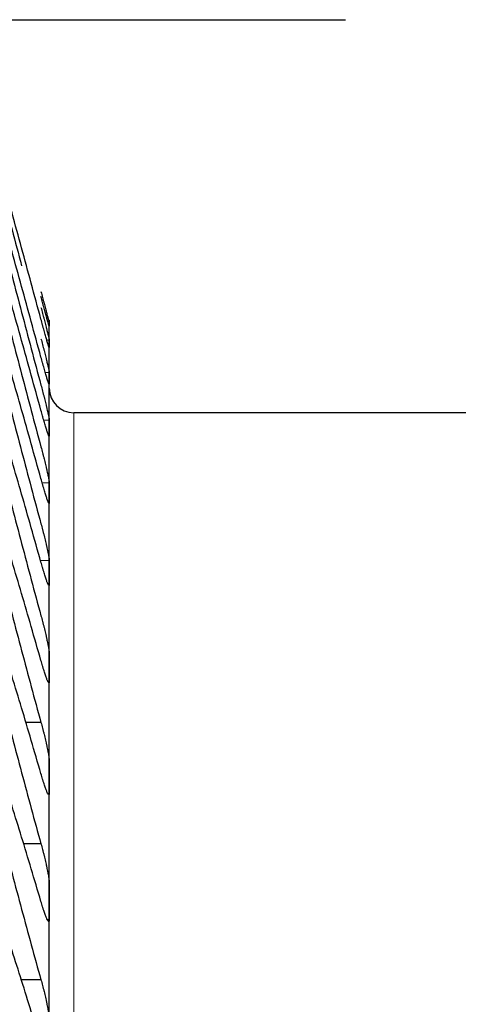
# Model space of a CAD drawing. Header units: inches. Extents: x 0 to 17820, y -10 to 12600.
# Tile 145 of 256: x 6551 to 6579, y 9434 to 9498. Entities that reach past the tile are written whole.
import ezdxf

# ---------------------------------------------------------------- set-up
doc = ezdxf.new("R2010")
doc.units = ezdxf.units.IN
doc.layers.add('1', color=7, linetype='Continuous', true_color=0xffffff)

msp = doc.modelspace()

# ---------------------------------------------------------------- linework, layer by layer
at = {"layer": '1', "color": 2, "linetype": 'Continuous', "lineweight": 25}
for p, q in [((6507.534, 9498.354), (6572.073, 9498.354)), ((6552.834, 9478.854), (6552.834, 9478.574)), ((6552.834, 9477.331), (6552.834, 9478.574)), ((6552.834, 9475.097), (6552.834, 9477.331)), ((6552.834, 9471.874), (6552.834, 9475.097)), ((6658.834, 9472.854), (6554.434, 9472.854)), ((6552.834, 9467.667), (6552.834, 9471.874)), ((6552.834, 9462.484), (6552.834, 9467.667)), ((6552.834, 9456.333), (6552.834, 9462.484)), ((6552.834, 9449.223), (6552.834, 9456.333)), ((6552.296, 9452.77), (6551.3, 9452.77)), ((6552.834, 9441.166), (6552.834, 9449.223)), ((6552.296, 9444.894), (6551.15, 9444.894)), ((6552.834, 9432.176), (6552.834, 9441.166)), ((6552.296, 9436.077), (6550.994, 9436.077))]:
    msp.add_line(p, q, dxfattribs=at)
at = {"layer": '1', "color": 110, "linetype": 'Continuous', "lineweight": 13}
for p, q in [((6552.831, 9477.572), (6552.674, 9477.572)), ((6552.831, 9475.474), (6552.574, 9475.474)), ((6554.434, 9472.854), (6554.434, 8942.834)), ((6552.831, 9472.387), (6552.474, 9472.387)), ((6552.831, 9471.36), (6552.808, 9471.36)), ((6552.831, 9468.316), (6552.371, 9468.316)), ((6552.831, 9467.018), (6552.804, 9467.018)), ((6552.831, 9463.268), (6552.32, 9463.268)), ((6552.831, 9461.7), (6552.787, 9461.7)), ((6552.831, 9439.987), (6552.705, 9439.987))]:
    msp.add_line(p, q, dxfattribs=at)
at = {"layer": '1', "color": 2, "linetype": 'Continuous', "lineweight": 25}
msp.add_arc((6554.434, 9474.454), 1.6, 180, 270, dxfattribs=at)
for points in [[(6552.296, 9478.929), (6552.085, 9479.708), (6551.665, 9481.258), (6551.04, 9483.554), (6550.421, 9485.821), (6550.011, 9487.312), (6549.807, 9488.053)], [(6552.296, 9476.47), (6552.085, 9477.244), (6551.665, 9478.782), (6551.04, 9481.054), (6550.421, 9483.292), (6550.011, 9484.762), (6549.807, 9485.491)], [(6549.807, 9484.076), (6550.011, 9483.292), (6550.421, 9481.724), (6551.04, 9479.368), (6551.665, 9477.009), (6552.085, 9475.435), (6552.296, 9474.647)], [(6552.296, 9473.021), (6552.085, 9473.788), (6551.665, 9475.311), (6551.04, 9477.556), (6550.421, 9479.762), (6550.011, 9481.208), (6549.807, 9481.924)], [(6549.807, 9480.077), (6550.011, 9479.29), (6550.421, 9477.715), (6551.04, 9475.356), (6551.665, 9472.997), (6552.085, 9471.426), (6552.296, 9470.641)], [(6552.831, 9478.677), (6552.833, 9478.643), (6552.834, 9478.608), (6552.834, 9478.574)], [(6552.834, 9478.574), (6552.834, 9478.54), (6552.833, 9478.505), (6552.831, 9478.471)], [(6552.296, 9468.587), (6552.085, 9469.346), (6551.665, 9470.851), (6551.04, 9473.065), (6550.421, 9475.237), (6550.011, 9476.655), (6549.807, 9477.358)], [(6552.831, 9477.572), (6552.833, 9477.492), (6552.834, 9477.412), (6552.834, 9477.331)], [(6552.834, 9477.331), (6552.834, 9477.251), (6552.833, 9477.171), (6552.831, 9477.091)], [(6549.807, 9475.082), (6550.011, 9474.292), (6550.421, 9472.714), (6551.04, 9470.354), (6551.665, 9468.001), (6552.085, 9466.436), (6552.296, 9465.654)], [(6552.831, 9475.474), (6552.833, 9475.348), (6552.834, 9475.222), (6552.834, 9475.097)], [(6552.834, 9475.097), (6552.834, 9474.971), (6552.833, 9474.845), (6552.831, 9474.719)], [(6552.831, 9472.387), (6552.833, 9472.216), (6552.834, 9472.045), (6552.834, 9471.874)], [(6552.834, 9471.874), (6552.834, 9471.702), (6552.833, 9471.531), (6552.831, 9471.36)], [(6552.296, 9463.174), (6552.085, 9463.925), (6551.665, 9465.409), (6551.04, 9467.589), (6550.421, 9469.722), (6550.011, 9471.112), (6549.807, 9471.799)], [(6549.807, 9469.098), (6550.011, 9468.307), (6550.421, 9466.729), (6551.04, 9464.372), (6551.665, 9462.027), (6552.085, 9460.47), (6552.296, 9459.694)], [(6552.831, 9468.316), (6552.833, 9468.1), (6552.834, 9467.884), (6552.834, 9467.667)], [(6552.834, 9467.667), (6552.834, 9467.451), (6552.833, 9467.234), (6552.831, 9467.018)], [(6552.296, 9456.793), (6552.085, 9457.532), (6551.665, 9458.995), (6551.04, 9461.137), (6550.421, 9463.227), (6550.011, 9464.587), (6549.807, 9465.257)], [(6552.831, 9463.268), (6552.833, 9463.007), (6552.834, 9462.745), (6552.834, 9462.484)], [(6552.834, 9462.484), (6552.834, 9462.223), (6552.833, 9461.961), (6552.831, 9461.7)], [(6549.807, 9462.136), (6550.011, 9461.345), (6550.421, 9459.768), (6551.04, 9457.418), (6551.665, 9455.085), (6552.085, 9453.54), (6552.296, 9452.77)], [(6552.296, 9449.452), (6552.085, 9450.18), (6551.665, 9451.618), (6551.04, 9453.719), (6550.421, 9455.764), (6550.011, 9457.089), (6549.807, 9457.743)], [(6552.831, 9457.25), (6552.833, 9456.944), (6552.834, 9456.638), (6552.834, 9456.333)], [(6552.834, 9456.333), (6552.834, 9456.027), (6552.833, 9455.721), (6552.831, 9455.416)], [(6549.807, 9454.205), (6550.011, 9453.416), (6550.421, 9451.843), (6551.04, 9449.505), (6551.665, 9447.187), (6552.085, 9445.656), (6552.296, 9444.894)], [(6552.831, 9450.272), (6552.833, 9449.922), (6552.834, 9449.573), (6552.834, 9449.223)], [(6552.296, 9441.163), (6552.085, 9441.879), (6551.665, 9443.29), (6551.04, 9445.346), (6550.421, 9447.342), (6550.011, 9448.633), (6549.807, 9449.268)], [(6552.834, 9449.223), (6552.834, 9448.873), (6552.833, 9448.524), (6552.831, 9448.174)], [(6549.807, 9445.32), (6550.011, 9444.533), (6550.421, 9442.967), (6551.04, 9440.643), (6551.665, 9438.345), (6552.085, 9436.83), (6552.296, 9436.077)], [(6552.831, 9442.345), (6552.833, 9441.952), (6552.834, 9441.559), (6552.834, 9441.166)], [(6552.834, 9441.166), (6552.834, 9440.773), (6552.833, 9440.38), (6552.831, 9439.987)], [(6552.296, 9431.941), (6552.085, 9432.643), (6551.665, 9434.024), (6551.04, 9436.033), (6550.421, 9437.977), (6550.011, 9439.23), (6549.807, 9439.845)], [(6549.807, 9435.494), (6550.011, 9434.711), (6550.421, 9433.154), (6551.04, 9430.849), (6551.665, 9428.574), (6552.085, 9427.078), (6552.296, 9426.334)]]:
    msp.add_open_spline(points, degree=3, dxfattribs=at)
for points, knots in [([(6549.807, 9487.072), (6550.011, 9486.293), (6550.42, 9484.736), (6550.832, 9483.174), (6551.039, 9482.393)], [0, 0, 0, 0, 0.500924, 1, 1, 1, 1]), ([(6552.296, 9480.719), (6552.331, 9480.59), (6552.365, 9480.462), (6552.415, 9480.274), (6552.432, 9480.212), (6552.456, 9480.119), (6552.465, 9480.088), (6552.481, 9480.026), (6552.489, 9479.996), (6552.529, 9479.845), (6552.56, 9479.73), (6552.603, 9479.566), (6552.617, 9479.513), (6552.637, 9479.435), (6552.644, 9479.41), (6552.657, 9479.36), (6552.664, 9479.336), (6552.695, 9479.217), (6552.717, 9479.131), (6552.742, 9479.035), (6552.747, 9479.017), (6552.756, 9478.981), (6552.761, 9478.963), (6552.773, 9478.914), (6552.781, 9478.884), (6552.802, 9478.802), (6552.813, 9478.759), (6552.822, 9478.721), (6552.823, 9478.715), (6552.826, 9478.703), (6552.827, 9478.697), (6552.83, 9478.685), (6552.831, 9478.679), (6552.831, 9478.677)], [0, 0, 0, 0, 0.125, 0.125, 0.1875, 0.1875, 0.21875, 0.21875, 0.25, 0.25, 0.375, 0.375, 0.4375, 0.4375, 0.46875, 0.46875, 0.5, 0.5, 0.625, 0.625, 0.65625, 0.65625, 0.6875, 0.6875, 0.75, 0.75, 0.875, 0.875, 0.90625, 0.90625, 0.9375, 0.9375, 1, 1, 1, 1]), ([(6552.831, 9478.471), (6552.831, 9478.469), (6552.829, 9478.472), (6552.821, 9478.495), (6552.812, 9478.524), (6552.804, 9478.55), (6552.801, 9478.559), (6552.795, 9478.58), (6552.792, 9478.591), (6552.774, 9478.65), (6552.758, 9478.709), (6552.733, 9478.796), (6552.728, 9478.814), (6552.72, 9478.843), (6552.717, 9478.853), (6552.711, 9478.872), (6552.697, 9478.922), (6552.671, 9479.017), (6552.645, 9479.111), (6552.618, 9479.208), (6552.604, 9479.259), (6552.56, 9479.419), (6552.529, 9479.53), (6552.482, 9479.705), (6552.466, 9479.765), (6552.441, 9479.856), (6552.432, 9479.887), (6552.416, 9479.949), (6552.407, 9479.98), (6552.365, 9480.137), (6552.331, 9480.264), (6552.296, 9480.393)], [0, 0, 0, 0, 0.0625, 0.125, 0.1875, 0.1875, 0.21875, 0.21875, 0.25, 0.25, 0.375, 0.375, 0.40625, 0.40625, 0.421875, 0.421875, 0.4375, 0.5, 0.5625, 0.5625, 0.625, 0.625, 0.75, 0.75, 0.8125, 0.8125, 0.84375, 0.84375, 0.875, 0.875, 1, 1, 1, 1]), ([(6552.296, 9479.69), (6552.331, 9479.561), (6552.365, 9479.433), (6552.415, 9479.244), (6552.432, 9479.181), (6552.456, 9479.087), (6552.465, 9479.056), (6552.481, 9478.993), (6552.489, 9478.962), (6552.529, 9478.809), (6552.56, 9478.692), (6552.603, 9478.524), (6552.617, 9478.47), (6552.637, 9478.39), (6552.644, 9478.363), (6552.657, 9478.312), (6552.664, 9478.287), (6552.695, 9478.164), (6552.717, 9478.074), (6552.742, 9477.973), (6552.747, 9477.953), (6552.756, 9477.915), (6552.761, 9477.897), (6552.773, 9477.844), (6552.781, 9477.811), (6552.802, 9477.723), (6552.813, 9477.675), (6552.822, 9477.631), (6552.823, 9477.622), (6552.826, 9477.608), (6552.827, 9477.601), (6552.83, 9477.585), (6552.831, 9477.577), (6552.831, 9477.572)], [0, 0, 0, 0, 0.125, 0.125, 0.1875, 0.1875, 0.21875, 0.21875, 0.25, 0.25, 0.375, 0.375, 0.4375, 0.4375, 0.46875, 0.46875, 0.5, 0.5, 0.625, 0.625, 0.65625, 0.65625, 0.6875, 0.6875, 0.75, 0.75, 0.875, 0.875, 0.90625, 0.90625, 0.9375, 0.9375, 1, 1, 1, 1]), ([(6552.831, 9477.091), (6552.831, 9477.086), (6552.829, 9477.084), (6552.821, 9477.099), (6552.812, 9477.122), (6552.804, 9477.145), (6552.801, 9477.153), (6552.795, 9477.171), (6552.792, 9477.181), (6552.774, 9477.234), (6552.758, 9477.288), (6552.733, 9477.37), (6552.728, 9477.387), (6552.72, 9477.414), (6552.717, 9477.423), (6552.711, 9477.441), (6552.697, 9477.488), (6552.671, 9477.579), (6552.645, 9477.669), (6552.618, 9477.763), (6552.604, 9477.813), (6552.56, 9477.967), (6552.529, 9478.076), (6552.482, 9478.248), (6552.466, 9478.306), (6552.441, 9478.396), (6552.432, 9478.427), (6552.416, 9478.488), (6552.407, 9478.519), (6552.365, 9478.674), (6552.331, 9478.8), (6552.296, 9478.929)], [0, 0, 0, 0, 0.0625, 0.125, 0.1875, 0.1875, 0.21875, 0.21875, 0.25, 0.25, 0.375, 0.375, 0.40625, 0.40625, 0.421875, 0.421875, 0.4375, 0.5, 0.5625, 0.5625, 0.625, 0.625, 0.75, 0.75, 0.8125, 0.8125, 0.84375, 0.84375, 0.875, 0.875, 1, 1, 1, 1]), ([(6552.296, 9477.664), (6552.331, 9477.536), (6552.365, 9477.408), (6552.415, 9477.218), (6552.432, 9477.155), (6552.456, 9477.06), (6552.465, 9477.028), (6552.481, 9476.966), (6552.489, 9476.934), (6552.529, 9476.779), (6552.56, 9476.66), (6552.603, 9476.489), (6552.617, 9476.433), (6552.637, 9476.351), (6552.644, 9476.323), (6552.657, 9476.27), (6552.664, 9476.244), (6552.695, 9476.117), (6552.717, 9476.024), (6552.742, 9475.918), (6552.747, 9475.897), (6552.756, 9475.857), (6552.761, 9475.837), (6552.773, 9475.781), (6552.781, 9475.746), (6552.802, 9475.65), (6552.813, 9475.598), (6552.822, 9475.547), (6552.823, 9475.538), (6552.826, 9475.521), (6552.827, 9475.513), (6552.83, 9475.492), (6552.831, 9475.481), (6552.831, 9475.474)], [0, 0, 0, 0, 0.125, 0.125, 0.1875, 0.1875, 0.21875, 0.21875, 0.25, 0.25, 0.375, 0.375, 0.4375, 0.4375, 0.46875, 0.46875, 0.5, 0.5, 0.625, 0.625, 0.65625, 0.65625, 0.6875, 0.6875, 0.75, 0.75, 0.875, 0.875, 0.90625, 0.90625, 0.9375, 0.9375, 1, 1, 1, 1]), ([(6552.831, 9474.719), (6552.831, 9474.712), (6552.829, 9474.704), (6552.821, 9474.712), (6552.812, 9474.73), (6552.804, 9474.748), (6552.801, 9474.755), (6552.795, 9474.771), (6552.792, 9474.779), (6552.774, 9474.826), (6552.758, 9474.875), (6552.733, 9474.951), (6552.728, 9474.967), (6552.72, 9474.992), (6552.717, 9475.001), (6552.711, 9475.018), (6552.697, 9475.062), (6552.671, 9475.149), (6552.645, 9475.235), (6552.618, 9475.325), (6552.604, 9475.373), (6552.56, 9475.523), (6552.529, 9475.629), (6552.482, 9475.797), (6552.466, 9475.855), (6552.441, 9475.943), (6552.432, 9475.973), (6552.416, 9476.033), (6552.407, 9476.064), (6552.365, 9476.217), (6552.331, 9476.342), (6552.296, 9476.47)], [0, 0, 0, 0, 0.0625, 0.125, 0.1875, 0.1875, 0.21875, 0.21875, 0.25, 0.25, 0.375, 0.375, 0.40625, 0.40625, 0.421875, 0.421875, 0.4375, 0.5, 0.5625, 0.5625, 0.625, 0.625, 0.75, 0.75, 0.8125, 0.8125, 0.84375, 0.84375, 0.875, 0.875, 1, 1, 1, 1]), ([(6552.296, 9474.647), (6552.331, 9474.519), (6552.365, 9474.391), (6552.415, 9474.2), (6552.432, 9474.137), (6552.456, 9474.042), (6552.465, 9474.01), (6552.481, 9473.946), (6552.489, 9473.915), (6552.529, 9473.758), (6552.56, 9473.637), (6552.603, 9473.462), (6552.617, 9473.405), (6552.637, 9473.321), (6552.644, 9473.293), (6552.657, 9473.238), (6552.664, 9473.212), (6552.695, 9473.08), (6552.717, 9472.984), (6552.742, 9472.873), (6552.747, 9472.851), (6552.756, 9472.809), (6552.761, 9472.788), (6552.773, 9472.728), (6552.781, 9472.692), (6552.802, 9472.589), (6552.813, 9472.532), (6552.822, 9472.475), (6552.823, 9472.464), (6552.826, 9472.444), (6552.827, 9472.435), (6552.83, 9472.411), (6552.831, 9472.397), (6552.831, 9472.387)], [0, 0, 0, 0, 0.125, 0.125, 0.1875, 0.1875, 0.21875, 0.21875, 0.25, 0.25, 0.375, 0.375, 0.4375, 0.4375, 0.46875, 0.46875, 0.5, 0.5, 0.625, 0.625, 0.65625, 0.65625, 0.6875, 0.6875, 0.75, 0.75, 0.875, 0.875, 0.90625, 0.90625, 0.9375, 0.9375, 1, 1, 1, 1]), ([(6552.831, 9471.36), (6552.831, 9471.35), (6552.829, 9471.336), (6552.821, 9471.336), (6552.812, 9471.349), (6552.804, 9471.364), (6552.801, 9471.369), (6552.795, 9471.382), (6552.792, 9471.39), (6552.774, 9471.43), (6552.758, 9471.474), (6552.733, 9471.544), (6552.728, 9471.559), (6552.72, 9471.582), (6552.717, 9471.59), (6552.711, 9471.607), (6552.697, 9471.648), (6552.671, 9471.73), (6552.645, 9471.812), (6552.618, 9471.899), (6552.604, 9471.944), (6552.56, 9472.089), (6552.529, 9472.192), (6552.482, 9472.357), (6552.466, 9472.413), (6552.441, 9472.5), (6552.432, 9472.529), (6552.416, 9472.589), (6552.407, 9472.619), (6552.365, 9472.77), (6552.331, 9472.894), (6552.296, 9473.021)], [0, 0, 0, 0, 0.0625, 0.125, 0.1875, 0.1875, 0.21875, 0.21875, 0.25, 0.25, 0.375, 0.375, 0.40625, 0.40625, 0.421875, 0.421875, 0.4375, 0.5, 0.5625, 0.5625, 0.625, 0.625, 0.75, 0.75, 0.8125, 0.8125, 0.84375, 0.84375, 0.875, 0.875, 1, 1, 1, 1]), ([(6552.296, 9470.641), (6552.331, 9470.514), (6552.365, 9470.387), (6552.415, 9470.196), (6552.432, 9470.132), (6552.456, 9470.036), (6552.465, 9470.004), (6552.481, 9469.94), (6552.489, 9469.909), (6552.529, 9469.751), (6552.56, 9469.628), (6552.603, 9469.45), (6552.617, 9469.392), (6552.637, 9469.305), (6552.644, 9469.277), (6552.657, 9469.221), (6552.664, 9469.194), (6552.695, 9469.059), (6552.717, 9468.958), (6552.742, 9468.843), (6552.747, 9468.82), (6552.756, 9468.776), (6552.761, 9468.754), (6552.773, 9468.691), (6552.781, 9468.652), (6552.802, 9468.543), (6552.813, 9468.481), (6552.822, 9468.418), (6552.823, 9468.406), (6552.826, 9468.384), (6552.827, 9468.374), (6552.83, 9468.345), (6552.831, 9468.329), (6552.831, 9468.316)], [0, 0, 0, 0, 0.125, 0.125, 0.1875, 0.1875, 0.21875, 0.21875, 0.25, 0.25, 0.375, 0.375, 0.4375, 0.4375, 0.46875, 0.46875, 0.5, 0.5, 0.625, 0.625, 0.65625, 0.65625, 0.6875, 0.6875, 0.75, 0.75, 0.875, 0.875, 0.90625, 0.90625, 0.9375, 0.9375, 1, 1, 1, 1]), ([(6552.831, 9467.018), (6552.831, 9467.005), (6552.829, 9466.987), (6552.821, 9466.978), (6552.812, 9466.986), (6552.804, 9466.997), (6552.801, 9467.001), (6552.795, 9467.011), (6552.792, 9467.017), (6552.774, 9467.051), (6552.758, 9467.091), (6552.733, 9467.155), (6552.728, 9467.168), (6552.72, 9467.19), (6552.717, 9467.197), (6552.711, 9467.212), (6552.697, 9467.251), (6552.671, 9467.328), (6552.645, 9467.406), (6552.618, 9467.489), (6552.604, 9467.533), (6552.56, 9467.672), (6552.529, 9467.772), (6552.482, 9467.932), (6552.466, 9467.987), (6552.441, 9468.072), (6552.432, 9468.101), (6552.416, 9468.16), (6552.407, 9468.189), (6552.365, 9468.338), (6552.331, 9468.46), (6552.296, 9468.587)], [0, 0, 0, 0, 0.0625, 0.125, 0.1875, 0.1875, 0.21875, 0.21875, 0.25, 0.25, 0.375, 0.375, 0.40625, 0.40625, 0.421875, 0.421875, 0.4375, 0.5, 0.5625, 0.5625, 0.625, 0.625, 0.75, 0.75, 0.8125, 0.8125, 0.84375, 0.84375, 0.875, 0.875, 1, 1, 1, 1]), ([(6552.296, 9465.654), (6552.331, 9465.528), (6552.365, 9465.402), (6552.415, 9465.211), (6552.432, 9465.147), (6552.456, 9465.051), (6552.465, 9465.019), (6552.481, 9464.954), (6552.489, 9464.922), (6552.529, 9464.763), (6552.56, 9464.639), (6552.603, 9464.458), (6552.617, 9464.399), (6552.637, 9464.311), (6552.644, 9464.282), (6552.657, 9464.225), (6552.664, 9464.196), (6552.695, 9464.058), (6552.717, 9463.954), (6552.742, 9463.834), (6552.747, 9463.811), (6552.756, 9463.765), (6552.761, 9463.742), (6552.773, 9463.676), (6552.781, 9463.635), (6552.802, 9463.519), (6552.813, 9463.453), (6552.822, 9463.384), (6552.823, 9463.37), (6552.826, 9463.346), (6552.827, 9463.334), (6552.83, 9463.302), (6552.831, 9463.283), (6552.831, 9463.268)], [0, 0, 0, 0, 0.125, 0.125, 0.1875, 0.1875, 0.21875, 0.21875, 0.25, 0.25, 0.375, 0.375, 0.4375, 0.4375, 0.46875, 0.46875, 0.5, 0.5, 0.625, 0.625, 0.65625, 0.65625, 0.6875, 0.6875, 0.75, 0.75, 0.875, 0.875, 0.90625, 0.90625, 0.9375, 0.9375, 1, 1, 1, 1]), ([(6552.831, 9461.7), (6552.831, 9461.685), (6552.829, 9461.661), (6552.821, 9461.645), (6552.812, 9461.647), (6552.804, 9461.654), (6552.801, 9461.657), (6552.795, 9461.665), (6552.792, 9461.67), (6552.774, 9461.697), (6552.758, 9461.731), (6552.733, 9461.789), (6552.728, 9461.802), (6552.72, 9461.822), (6552.717, 9461.828), (6552.711, 9461.842), (6552.697, 9461.878), (6552.671, 9461.949), (6552.645, 9462.023), (6552.618, 9462.102), (6552.604, 9462.144), (6552.56, 9462.278), (6552.529, 9462.375), (6552.482, 9462.53), (6552.466, 9462.584), (6552.441, 9462.667), (6552.432, 9462.696), (6552.416, 9462.753), (6552.407, 9462.782), (6552.365, 9462.928), (6552.331, 9463.049), (6552.296, 9463.174)], [0, 0, 0, 0, 0.0625, 0.125, 0.1875, 0.1875, 0.21875, 0.21875, 0.25, 0.25, 0.375, 0.375, 0.40625, 0.40625, 0.421875, 0.421875, 0.4375, 0.5, 0.5625, 0.5625, 0.625, 0.625, 0.75, 0.75, 0.8125, 0.8125, 0.84375, 0.84375, 0.875, 0.875, 1, 1, 1, 1]), ([(6552.296, 9459.694), (6552.331, 9459.57), (6552.365, 9459.444), (6552.415, 9459.253), (6552.432, 9459.189), (6552.456, 9459.093), (6552.465, 9459.061), (6552.481, 9458.996), (6552.489, 9458.964), (6552.529, 9458.804), (6552.56, 9458.679), (6552.603, 9458.495), (6552.617, 9458.435), (6552.637, 9458.345), (6552.644, 9458.315), (6552.657, 9458.257), (6552.664, 9458.228), (6552.695, 9458.087), (6552.717, 9457.98), (6552.742, 9457.856), (6552.747, 9457.831), (6552.756, 9457.783), (6552.761, 9457.759), (6552.773, 9457.691), (6552.781, 9457.647), (6552.802, 9457.526), (6552.813, 9457.455), (6552.822, 9457.379), (6552.823, 9457.365), (6552.826, 9457.338), (6552.827, 9457.325), (6552.83, 9457.289), (6552.831, 9457.268), (6552.831, 9457.25)], [0, 0, 0, 0, 0.125, 0.125, 0.1875, 0.1875, 0.21875, 0.21875, 0.25, 0.25, 0.375, 0.375, 0.4375, 0.4375, 0.46875, 0.46875, 0.5, 0.5, 0.625, 0.625, 0.65625, 0.65625, 0.6875, 0.6875, 0.75, 0.75, 0.875, 0.875, 0.90625, 0.90625, 0.9375, 0.9375, 1, 1, 1, 1]), ([(6552.831, 9455.416), (6552.831, 9455.398), (6552.829, 9455.369), (6552.821, 9455.345), (6552.812, 9455.342), (6552.804, 9455.345), (6552.801, 9455.346), (6552.795, 9455.352), (6552.792, 9455.355), (6552.774, 9455.376), (6552.758, 9455.405), (6552.733, 9455.457), (6552.728, 9455.468), (6552.72, 9455.486), (6552.717, 9455.492), (6552.711, 9455.505), (6552.697, 9455.538), (6552.671, 9455.604), (6552.645, 9455.674), (6552.618, 9455.748), (6552.604, 9455.788), (6552.56, 9455.916), (6552.529, 9456.009), (6552.482, 9456.161), (6552.466, 9456.213), (6552.441, 9456.294), (6552.432, 9456.322), (6552.416, 9456.378), (6552.407, 9456.406), (6552.365, 9456.549), (6552.331, 9456.669), (6552.296, 9456.793)], [0, 0, 0, 0, 0.0625, 0.125, 0.1875, 0.1875, 0.21875, 0.21875, 0.25, 0.25, 0.375, 0.375, 0.40625, 0.40625, 0.421875, 0.421875, 0.4375, 0.5, 0.5625, 0.5625, 0.625, 0.625, 0.75, 0.75, 0.8125, 0.8125, 0.84375, 0.84375, 0.875, 0.875, 1, 1, 1, 1]), ([(6552.296, 9452.77), (6552.331, 9452.647), (6552.365, 9452.522), (6552.415, 9452.332), (6552.432, 9452.268), (6552.456, 9452.172), (6552.465, 9452.14), (6552.481, 9452.075), (6552.489, 9452.043), (6552.529, 9451.882), (6552.56, 9451.756), (6552.603, 9451.57), (6552.617, 9451.509), (6552.637, 9451.418), (6552.644, 9451.388), (6552.657, 9451.328), (6552.664, 9451.299), (6552.695, 9451.154), (6552.717, 9451.044), (6552.742, 9450.916), (6552.747, 9450.891), (6552.756, 9450.841), (6552.761, 9450.816), (6552.773, 9450.745), (6552.781, 9450.7), (6552.802, 9450.572), (6552.813, 9450.496), (6552.822, 9450.415), (6552.823, 9450.399), (6552.826, 9450.37), (6552.827, 9450.356), (6552.83, 9450.316), (6552.831, 9450.292), (6552.831, 9450.272)], [0, 0, 0, 0, 0.125, 0.125, 0.1875, 0.1875, 0.21875, 0.21875, 0.25, 0.25, 0.375, 0.375, 0.4375, 0.4375, 0.46875, 0.46875, 0.5, 0.5, 0.625, 0.625, 0.65625, 0.65625, 0.6875, 0.6875, 0.75, 0.75, 0.875, 0.875, 0.90625, 0.90625, 0.9375, 0.9375, 1, 1, 1, 1]), ([(6552.831, 9448.174), (6552.831, 9448.154), (6552.829, 9448.12), (6552.821, 9448.088), (6552.812, 9448.08), (6552.804, 9448.078), (6552.801, 9448.079), (6552.795, 9448.081), (6552.792, 9448.083), (6552.774, 9448.098), (6552.758, 9448.122), (6552.733, 9448.167), (6552.728, 9448.177), (6552.72, 9448.193), (6552.717, 9448.199), (6552.711, 9448.211), (6552.697, 9448.24), (6552.671, 9448.301), (6552.645, 9448.366), (6552.618, 9448.437), (6552.604, 9448.475), (6552.56, 9448.597), (6552.529, 9448.686), (6552.482, 9448.833), (6552.466, 9448.883), (6552.441, 9448.962), (6552.432, 9448.989), (6552.416, 9449.044), (6552.407, 9449.072), (6552.365, 9449.212), (6552.331, 9449.329), (6552.296, 9449.452)], [0, 0, 0, 0, 0.0625, 0.125, 0.1875, 0.1875, 0.21875, 0.21875, 0.25, 0.25, 0.375, 0.375, 0.40625, 0.40625, 0.421875, 0.421875, 0.4375, 0.5, 0.5625, 0.5625, 0.625, 0.625, 0.75, 0.75, 0.8125, 0.8125, 0.84375, 0.84375, 0.875, 0.875, 1, 1, 1, 1]), ([(6552.296, 9444.894), (6552.331, 9444.772), (6552.365, 9444.648), (6552.415, 9444.459), (6552.432, 9444.396), (6552.456, 9444.299), (6552.465, 9444.267), (6552.481, 9444.203), (6552.489, 9444.17), (6552.529, 9444.009), (6552.56, 9443.882), (6552.603, 9443.694), (6552.617, 9443.632), (6552.637, 9443.54), (6552.644, 9443.509), (6552.657, 9443.449), (6552.664, 9443.419), (6552.695, 9443.271), (6552.717, 9443.159), (6552.742, 9443.026), (6552.747, 9443), (6552.756, 9442.949), (6552.761, 9442.923), (6552.773, 9442.849), (6552.781, 9442.802), (6552.802, 9442.668), (6552.813, 9442.589), (6552.822, 9442.502), (6552.823, 9442.485), (6552.826, 9442.453), (6552.827, 9442.438), (6552.83, 9442.394), (6552.831, 9442.368), (6552.831, 9442.345)], [0, 0, 0, 0, 0.125, 0.125, 0.1875, 0.1875, 0.21875, 0.21875, 0.25, 0.25, 0.375, 0.375, 0.4375, 0.4375, 0.46875, 0.46875, 0.5, 0.5, 0.625, 0.625, 0.65625, 0.65625, 0.6875, 0.6875, 0.75, 0.75, 0.875, 0.875, 0.90625, 0.90625, 0.9375, 0.9375, 1, 1, 1, 1]), ([(6552.831, 9439.987), (6552.831, 9439.964), (6552.829, 9439.925), (6552.821, 9439.886), (6552.812, 9439.872), (6552.804, 9439.867), (6552.801, 9439.866), (6552.795, 9439.866), (6552.792, 9439.867), (6552.774, 9439.874), (6552.758, 9439.893), (6552.733, 9439.933), (6552.728, 9439.941), (6552.72, 9439.955), (6552.717, 9439.96), (6552.711, 9439.971), (6552.697, 9439.997), (6552.671, 9440.053), (6552.645, 9440.114), (6552.618, 9440.18), (6552.604, 9440.215), (6552.56, 9440.331), (6552.529, 9440.417), (6552.482, 9440.558), (6552.466, 9440.607), (6552.441, 9440.684), (6552.432, 9440.71), (6552.416, 9440.764), (6552.407, 9440.791), (6552.365, 9440.928), (6552.331, 9441.043), (6552.296, 9441.163)], [0, 0, 0, 0, 0.0625, 0.125, 0.1875, 0.1875, 0.21875, 0.21875, 0.25, 0.25, 0.375, 0.375, 0.40625, 0.40625, 0.421875, 0.421875, 0.4375, 0.5, 0.5625, 0.5625, 0.625, 0.625, 0.75, 0.75, 0.8125, 0.8125, 0.84375, 0.84375, 0.875, 0.875, 1, 1, 1, 1]), ([(6552.296, 9436.077), (6552.331, 9435.957), (6552.365, 9435.835), (6552.415, 9435.647), (6552.432, 9435.584), (6552.456, 9435.488), (6552.465, 9435.456), (6552.481, 9435.391), (6552.489, 9435.359), (6552.529, 9435.197), (6552.56, 9435.07), (6552.603, 9434.88), (6552.617, 9434.818), (6552.637, 9434.724), (6552.644, 9434.693), (6552.657, 9434.631), (6552.664, 9434.601), (6552.695, 9434.451), (6552.717, 9434.336), (6552.742, 9434.2), (6552.747, 9434.173), (6552.756, 9434.12), (6552.761, 9434.094), (6552.773, 9434.017), (6552.781, 9433.968), (6552.802, 9433.829), (6552.813, 9433.745), (6552.822, 9433.652), (6552.823, 9433.634), (6552.826, 9433.6), (6552.827, 9433.584), (6552.83, 9433.537), (6552.831, 9433.508), (6552.831, 9433.483)], [0, 0, 0, 0, 0.125, 0.125, 0.1875, 0.1875, 0.21875, 0.21875, 0.25, 0.25, 0.375, 0.375, 0.4375, 0.4375, 0.46875, 0.46875, 0.5, 0.5, 0.625, 0.625, 0.65625, 0.65625, 0.6875, 0.6875, 0.75, 0.75, 0.875, 0.875, 0.90625, 0.90625, 0.9375, 0.9375, 1, 1, 1, 1])]:
    msp.add_open_spline(points, degree=3, knots=knots, dxfattribs=at)

doc.saveas('drawing.dxf')
